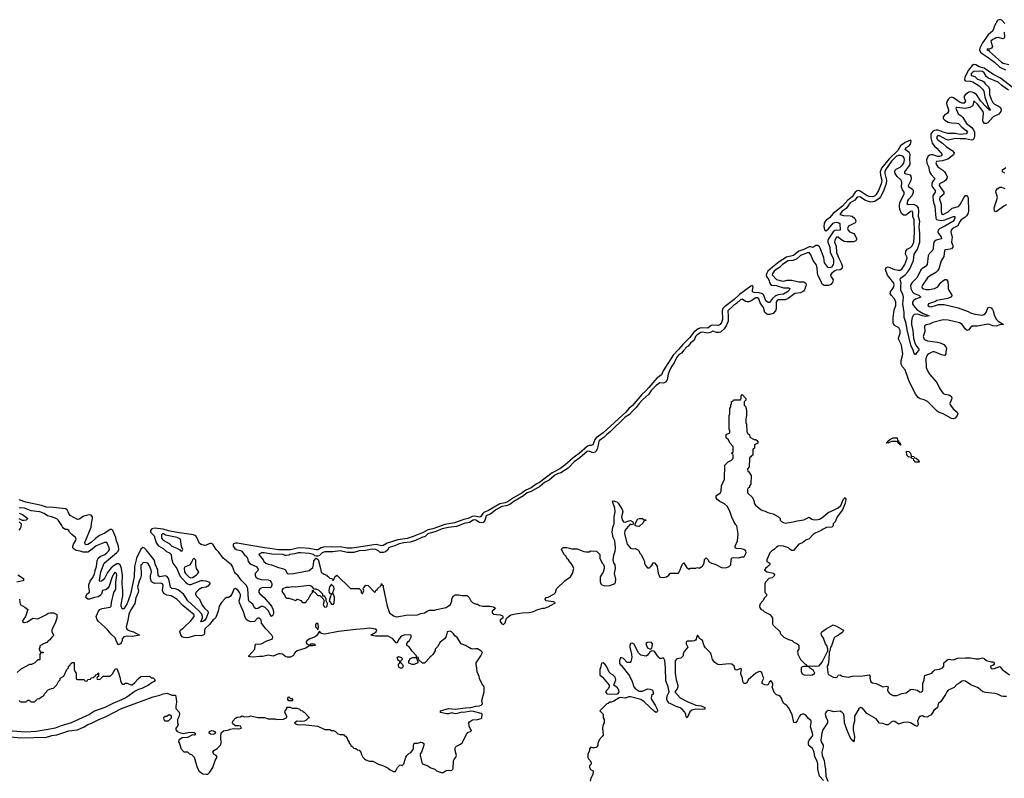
# Model space of a CAD drawing. Header units: inches. Extents: x 2473073 to 2657680, y 705365 to 849016.
# Tile 141 of 151: x 2623778 to 2635243, y 754264 to 763101. Entities that reach past the tile are written whole.
import ezdxf

# ---------------------------------------------------------------- set-up
doc = ezdxf.new("R2010")
doc.units = ezdxf.units.IN
doc.header["$MEASUREMENT"] = 0
for name, color, linetype in [('C6725', 7, 'Continuous'), ('C6735', 7, 'Continuous'), ('C6736', 7, 'Continuous')]:
    doc.layers.add(name, color=color, linetype=linetype)

msp = doc.modelspace()

# ---------------------------------------------------------------- linework, layer by layer
at = {"layer": 'C6725', "color": 5}
for points, elevation in [([(2630000, 757833), (2629978, 757822), (2629830, 757710), (2629790, 757689), (2629732, 757648), (2629670, 757620), (2629630, 757591), (2629528, 757532), (2629456, 757484), (2629430, 757474), (2629370, 757462), (2629238, 757382), (2629181, 757359), (2629169, 757350), (2629147, 757313), (2629134, 757306), (2629070, 757318), (2629047, 757313), (2629001, 757290), (2628950, 757279), (2628840, 757240), (2628730, 757222), (2628590, 757172), (2628530, 757159), (2628474, 757126), (2628361, 757079), (2628290, 757059), (2628179, 757041), (2628055, 757005), (2628010, 756977), (2627990, 756971), (2627927, 756987), (2627650, 756945), (2627590, 756944), (2627510, 756961), (2627425, 756955), (2627330, 756962), (2627290, 756950), (2627250, 756926), (2627230, 756925), (2627150, 756942), (2627050, 756949), (2627010, 756946), (2626930, 756925), (2626870, 756924), (2626790, 756927), (2626690, 756943), (2626630, 756947), (2626310, 757005), (2626290, 757005), (2626270, 756997), (2626265, 756990), (2626265, 756970), (2626281, 756941), (2626299, 756930), (2626350, 756918), (2626363, 756910), (2626393, 756873), (2626424, 756844), (2626432, 756830), (2626439, 756790), (2626452, 756772), (2626470, 756758), (2626530, 756730), (2626550, 756710), (2626554, 756690), (2626521, 756650), (2626518, 756630), (2626529, 756609), (2626552, 756592), (2626590, 756579), (2626670, 756576), (2626690, 756567), (2626707, 756550), (2626714, 756534), (2626714, 756514), (2626705, 756490), (2626690, 756483), (2626630, 756488), (2626597, 756483), (2626573, 756470), (2626561, 756450), (2626562, 756430), (2626573, 756413), (2626624, 756370), (2626711, 756270), (2626730, 756227), (2626734, 756190), (2626730, 756167), (2626710, 756148), (2626690, 756181), (2626676, 756216), (2626635, 756255), (2626610, 756266), (2626590, 756267), (2626550, 756243), (2626530, 756238), (2626512, 756250), (2626494, 756294), (2626450, 756325), (2626443, 756350), (2626434, 756470), (2626419, 756510), (2626359, 756570), (2626323, 756623), (2626290, 756650), (2626278, 756670), (2626257, 756730), (2626243, 756750), (2626148, 756828), (2626098, 756898), (2626066, 756930), (2626025, 756990), (2626010, 757000), (2625990, 756999), (2625950, 756980), (2625930, 756976), (2625890, 756988), (2625870, 757001), (2625841, 757070), (2625830, 757087), (2625802, 757102), (2625610, 757129), (2625510, 757148), (2625450, 757165), (2625350, 757177), (2625315, 757170), (2625299, 757150), (2625301, 757130), (2625344, 757090), (2625367, 757007), (2625393, 756973), (2625450, 756943), (2625488, 756908), (2625522, 756890), (2625536, 756876), (2625541, 756870), (2625544, 756830), (2625559, 756770), (2625606, 756710), (2625642, 756622), (2625708, 756548), (2625730, 756530), (2625750, 756523), (2625770, 756523), (2625890, 756567), (2625910, 756570), (2625946, 756566), (2625988, 756550), (2625991, 756530), (2625970, 756502), (2625950, 756490), (2625899, 756481), (2625860, 756460), (2625830, 756430), (2625826, 756410), (2625832, 756390), (2625870, 756350), (2625902, 756282), (2625928, 756248), (2625969, 756210), (2625974, 756190), (2625950, 756130), (2625930, 756103), (2625912, 756090), (2625888, 756088), (2625906, 756134), (2625906, 756150), (2625897, 756177), (2625860, 756220), (2625737, 756330), (2625690, 756406), (2625621, 756461), (2625591, 756471), (2625550, 756477), (2625533, 756490), (2625520, 756570), (2625511, 756591), (2625494, 756614), (2625470, 756623), (2625410, 756612), (2625390, 756624), (2625388, 756690), (2625359, 756750), (2625345, 756810), (2625250, 756925), (2625230, 756946), (2625210, 756952), (2625190, 756933), (2625139, 756830), (2625132, 756808), (2625115, 756730), (2625111, 756610), (2625069, 756410), (2625030, 756302), (2624990, 756239), (2624970, 756238), (2624960, 756270), (2624960, 756290), (2624978, 756390), (2624979, 756450), (2624970, 756530), (2624976, 756630), (2624965, 756710), (2624949, 756749), (2624930, 756761), (2624910, 756761), (2624876, 756744), (2624844, 756716), (2624800, 756660), (2624770, 756601), (2624750, 756578), (2624730, 756559), (2624710, 756557), (2624707, 756567), (2624724, 756670), (2624762, 756770), (2624910, 756894), (2624925, 756910), (2624933, 756930), (2624930, 756970), (2624906, 757030), (2624898, 757070), (2624861, 757150), (2624850, 757164), (2624830, 757164), (2624770, 757119), (2624706, 757094), (2624661, 757059), (2624610, 757012), (2624570, 756988), (2624550, 756985), (2624541, 756990), (2624537, 757010), (2624611, 757191), (2624613, 757233), (2624627, 757290), (2624627, 757310), (2624610, 757329), (2624590, 757332), (2624550, 757326), (2624524, 757316), (2624470, 757282), (2624450, 757277), (2624366, 757326), (2624350, 757348), (2624343, 757370), (2624330, 757390), (2624310, 757402), (2624170, 757420), (2624090, 757424), (2624030, 757443), (2623850, 757479), (2623770, 757507)], 20), ([(2630000, 757788), (2629944, 757736), (2629890, 757708), (2629836, 757664), (2629735, 757605), (2629685, 757590), (2629645, 757555), (2629530, 757490), (2629486, 757454), (2629442, 757438), (2629390, 757430), (2629322, 757390), (2629260, 757340), (2629224, 757330), (2629210, 757320), (2629194, 757266), (2629175, 757245), (2629150, 757239), (2629130, 757243), (2629090, 757270), (2629070, 757274), (2629057, 757270), (2629016, 757244), (2628952, 757232), (2628863, 757197), (2628770, 757186), (2628698, 757170), (2628622, 757138), (2628531, 757110), (2628499, 757081), (2628461, 757070), (2628385, 757035), (2628324, 757016), (2628250, 757007), (2628196, 756996), (2628146, 756974), (2628090, 756958), (2628078, 756950), (2628059, 756921), (2628038, 756902), (2628010, 756893), (2627976, 756896), (2627961, 756910), (2627923, 756930), (2627890, 756932), (2627861, 756930), (2627804, 756916), (2627730, 756913), (2627670, 756896), (2627590, 756893), (2627510, 756913), (2627424, 756904), (2627330, 756902), (2627300, 756890), (2627270, 756859), (2627250, 756851), (2627230, 756851), (2627216, 756856), (2627197, 756870), (2627150, 756881), (2627050, 756892), (2627021, 756890), (2626982, 756878), (2626921, 756870), (2626910, 756863), (2626882, 756858), (2626870, 756858), (2626844, 756870), (2626715, 756875), (2626626, 756890), (2626594, 756890), (2626565, 756875), (2626562, 756870), (2626612, 756810), (2626622, 756790), (2626645, 756770), (2626670, 756758), (2626710, 756751), (2626790, 756721), (2626850, 756705), (2626871, 756691), (2626891, 756651), (2626910, 756645), (2626966, 756650), (2627150, 756685), (2627190, 756719), (2627200, 756750), (2627204, 756796), (2627230, 756827), (2627252, 756812), (2627282, 756710), (2627290, 756665), (2627322, 756642), (2627354, 756630), (2627358, 756618), (2627370, 756614), (2627390, 756594), (2627413, 756593), (2627418, 756578), (2627430, 756574), (2627446, 756610), (2627471, 756631), (2627630, 756474), (2627730, 756474), (2627753, 756453), (2627754, 756430), (2627770, 756414), (2627786, 756450), (2627778, 756470), (2627780, 756480), (2627810, 756514), (2627834, 756510), (2627910, 756434), (2627922, 756438), (2627926, 756450), (2627942, 756458), (2627946, 756470), (2627986, 756510), (2627990, 756534), (2627998, 756518), (2628011, 756511), (2628011, 756489), (2628055, 756270), (2628085, 756190), (2628130, 756156), (2628148, 756148), (2628170, 756145), (2628192, 756148), (2628275, 756165), (2628410, 756168), (2628450, 756184), (2628490, 756191), (2628530, 756216), (2628550, 756221), (2628610, 756223), (2628630, 756231), (2628745, 756255), (2628795, 756290), (2628809, 756330), (2628810, 756354), (2628829, 756391), (2628850, 756402), (2628890, 756402), (2628930, 756392), (2628990, 756392), (2629012, 756370), (2629032, 756332), (2629052, 756312), (2629093, 756293), (2629110, 756292), (2629130, 756278), (2629170, 756268), (2629251, 756271), (2629290, 756262), (2629314, 756250), (2629302, 756230), (2629278, 756210), (2629278, 756190), (2629298, 756178), (2629330, 756171), (2629374, 756170), (2629398, 756158), (2629405, 756150), (2629402, 756130), (2629372, 756110), (2629372, 756090), (2629390, 756062), (2629410, 756054), (2629430, 756074), (2629448, 756130), (2629498, 756170), (2629550, 756182), (2629630, 756193), (2629710, 756195), (2629750, 756203), (2629810, 756231), (2629870, 756247), (2629890, 756247), (2629930, 756261), (2630000, 756300)], 40), ([(2623670, 754749), (2623790, 754735), (2624090, 754744), (2624150, 754764), (2624210, 754770), (2624350, 754818), (2624450, 754827), (2624530, 754864), (2624570, 754890), (2624614, 754906), (2624690, 754946), (2624792, 754988), (2624964, 755076), (2625330, 755212), (2625408, 755232), (2625450, 755250), (2625496, 755256), (2625550, 755234), (2625590, 755234), (2625601, 755190), (2625603, 755150), (2625595, 755105), (2625597, 755077), (2625633, 755033), (2625639, 755010), (2625635, 754990), (2625616, 754950), (2625616, 754910), (2625621, 754890), (2625616, 754870), (2625596, 754850), (2625595, 754830), (2625611, 754810), (2625650, 754793), (2625690, 754787), (2625750, 754803), (2625810, 754797), (2625821, 754790), (2625822, 754770), (2625814, 754766), (2625790, 754769), (2625730, 754741), (2625670, 754737), (2625631, 754710), (2625625, 754690), (2625638, 754670), (2625652, 754630), (2625654, 754610), (2625690, 754574), (2625730, 754574), (2625754, 754550), (2625780, 754540), (2625811, 754511), (2625845, 754390), (2625867, 754347), (2625910, 754318), (2625950, 754312), (2625970, 754314), (2625990, 754334), (2626028, 754390), (2626055, 754470), (2626078, 754510), (2626066, 754530), (2626043, 754543), (2626028, 754570), (2626038, 754590), (2626078, 754610), (2626115, 754650), (2626128, 754690), (2626118, 754710), (2626118, 754750), (2626125, 754795), (2626150, 754816), (2626212, 754828), (2626230, 754838), (2626270, 754843), (2626330, 754839), (2626362, 754850), (2626350, 754873), (2626330, 754877), (2626290, 754875), (2626258, 754898), (2626255, 754910), (2626259, 754930), (2626290, 754965), (2626310, 754978), (2626350, 754982), (2626370, 754992), (2626390, 754982), (2626450, 754985), (2626470, 754991), (2626550, 754972), (2626630, 754972), (2626670, 754958), (2626750, 754958), (2626770, 754951), (2626848, 754952), (2626887, 754973), (2626888, 754990), (2626866, 755030), (2626868, 755050), (2626887, 755073), (2626890, 755094), (2626927, 755093), (2626950, 755082), (2627010, 755082), (2627034, 755070), (2627053, 755053), (2627074, 755050), (2627078, 755038), (2627090, 755034), (2627154, 754970), (2627137, 754963), (2627110, 754938), (2627091, 754929), (2627050, 754925), (2627010, 754929), (2626978, 754910), (2626990, 754898), (2627011, 754891), (2627110, 754887), (2627250, 754871), (2627330, 754832), (2627390, 754832), (2627410, 754822), (2627430, 754822), (2627454, 754810), (2627484, 754784), (2627510, 754774), (2627550, 754774), (2627558, 754758), (2627570, 754754), (2627592, 754732), (2627593, 754713), (2627610, 754694), (2627613, 754673), (2627634, 754650), (2627638, 754638), (2627650, 754634), (2627670, 754614), (2627692, 754612), (2627710, 754594), (2627731, 754591), (2627751, 754570), (2627752, 754550), (2627772, 754510), (2627792, 754490), (2627810, 754478), (2627850, 754465), (2627890, 754462), (2627954, 754430), (2628014, 754410), (2628070, 754382), (2628090, 754362), (2628130, 754342), (2628155, 754345), (2628178, 754390), (2628203, 754417), (2628210, 754422), (2628230, 754414), (2628250, 754434), (2628273, 754510), (2628284, 754530), (2628304, 754550), (2628334, 754566), (2628359, 754601), (2628363, 754610), (2628363, 754650), (2628370, 754672), (2628410, 754672), (2628450, 754685), (2628470, 754681), (2628485, 754670), (2628485, 754650), (2628458, 754570), (2628441, 754550), (2628441, 754530), (2628459, 754450), (2628470, 754431), (2628530, 754411), (2628566, 754386), (2628611, 754371), (2628630, 754352), (2628650, 754342), (2628690, 754332), (2628710, 754332), (2628745, 754355), (2628770, 754361), (2628790, 754356), (2628810, 754358), (2628824, 754376), (2628831, 754469), (2628837, 754483), (2628857, 754510), (2628864, 754530), (2628850, 754590), (2628848, 754610), (2628853, 754627), (2628863, 754637), (2628910, 754662), (2628930, 754679), (2628950, 754711), (2628980, 754780), (2628999, 754801), (2629026, 754810), (2629038, 754822), (2629023, 754843), (2629012, 754872), (2629009, 754910), (2629017, 754923), (2629050, 754945), (2629110, 754951), (2629150, 754962), (2629158, 754970), (2629164, 755010), (2629150, 755019), (2629063, 755043), (2629030, 755047), (2628950, 755030), (2628926, 755034), (2628870, 755018), (2628850, 755017), (2628810, 755026), (2628770, 755016), (2628750, 755016), (2628678, 755030), (2628678, 755050), (2628770, 755076), (2628850, 755070), (2628970, 755087), (2629030, 755088), (2629090, 755103), (2629133, 755107), (2629150, 755115), (2629165, 755130), (2629158, 755170), (2629188, 755272), (2629188, 755328), (2629158, 755370), (2629130, 755426), (2629128, 755450), (2629103, 755503), (2629102, 755550), (2629094, 755590), (2629094, 755610), (2629147, 755690), (2629165, 755730), (2629149, 755750), (2629110, 755771), (2629086, 755774), (2629050, 755769), (2629033, 755773), (2628968, 755810), (2628918, 755830), (2628870, 755906), (2628843, 755923), (2628830, 755946), (2628806, 755970), (2628790, 755978), (2628770, 755975), (2628754, 755970), (2628752, 755948), (2628738, 755910), (2628725, 755890), (2628672, 755850), (2628644, 755796), (2628614, 755770), (2628614, 755750), (2628590, 755706), (2628570, 755686), (2628558, 755682), (2628554, 755670), (2628490, 755606), (2628470, 755606), (2628426, 755646), (2628418, 755670), (2628400, 755680), (2628398, 755690), (2628342, 755750), (2628334, 755770), (2628310, 755798), (2628286, 755810), (2628287, 755833), (2628303, 755857), (2628318, 755870), (2628338, 755910), (2628338, 755930), (2628310, 755935), (2628254, 755930), (2628230, 755923), (2628211, 755910), (2628196, 755890), (2628170, 755838), (2628162, 755842), (2628121, 755890), (2628070, 755920), (2627919, 755919), (2627868, 755930), (2627928, 755970), (2627938, 755990), (2627922, 756002), (2627850, 756014), (2627790, 756005), (2627690, 755999), (2627490, 755976), (2627330, 755944), (2627306, 755946), (2627292, 755952), (2627280, 755960), (2627270, 755978), (2627235, 755925), (2627211, 755909), (2627155, 755890), (2627126, 755870), (2627111, 755850), (2627122, 755830), (2627150, 755814), (2627166, 755830), (2627210, 755830), (2627218, 755810), (2627190, 755807), (2627150, 755809), (2627110, 755782), (2627010, 755749), (2626985, 755730), (2626971, 755710), (2626967, 755693), (2626930, 755674), (2626894, 755674), (2626878, 755678), (2626837, 755710), (2626810, 755716), (2626790, 755714), (2626730, 755687), (2626670, 755698), (2626610, 755682), (2626570, 755684), (2626497, 755677), (2626459, 755679), (2626445, 755685), (2626444, 755690), (2626514, 755770), (2626518, 755810), (2626528, 755830), (2626550, 755825), (2626590, 755831), (2626654, 755866), (2626714, 755886), (2626721, 755890), (2626726, 755910), (2626715, 755930), (2626645, 756005), (2626595, 756070), (2626589, 756109), (2626570, 756128), (2626545, 756130), (2626511, 756089), (2626470, 756085), (2626439, 756099), (2626416, 756116), (2626402, 756142), (2626383, 756203), (2626338, 756310), (2626335, 756330), (2626350, 756385), (2626350, 756406), (2626339, 756430), (2626321, 756450), (2626290, 756474), (2626271, 756469), (2626250, 756415), (2626230, 756382), (2626210, 756369), (2626191, 756369), (2626170, 756358), (2626126, 756314), (2626101, 756270), (2626087, 756210), (2626061, 756139), (2626043, 756117), (2626030, 756110), (2625986, 756054), (2625937, 756010), (2625929, 755990), (2625929, 755951), (2625923, 755937), (2625896, 755924), (2625828, 755928), (2625730, 755901), (2625690, 755903), (2625670, 755913), (2625654, 755934), (2625644, 755970), (2625651, 755989), (2625690, 756020), (2625770, 756100), (2625808, 756150), (2625811, 756170), (2625679, 756279), (2625607, 756350), (2625540, 756390), (2625490, 756399), (2625457, 756417), (2625441, 756450), (2625448, 756510), (2625439, 756530), (2625416, 756536), (2625352, 756532), (2625324, 756544), (2625314, 756554), (2625302, 756590), (2625302, 756618), (2625312, 756670), (2625309, 756690), (2625290, 756741), (2625270, 756769), (2625230, 756779), (2625210, 756773), (2625202, 756758), (2625189, 756750), (2625193, 756627), (2625186, 756594), (2625170, 756559), (2625151, 756490), (2625160, 756450), (2625159, 756430), (2625130, 756365), (2625118, 756302), (2625070, 756225), (2625050, 756176), (2625038, 756102), (2625017, 756030), (2625021, 756010), (2625030, 755999), (2625062, 755982), (2625104, 755970), (2625172, 755930), (2625090, 755917), (2625030, 755920), (2624990, 755913), (2624972, 755890), (2624970, 755869), (2624959, 755841), (2624950, 755829), (2624930, 755819), (2624910, 755849), (2624890, 755901), (2624842, 755942), (2624805, 755990), (2624767, 756030), (2624696, 756090), (2624681, 756110), (2624669, 756150), (2624696, 756210), (2624711, 756229), (2624737, 756243), (2624830, 756258), (2624841, 756270), (2624846, 756314), (2624872, 756428), (2624890, 756451), (2624896, 756470), (2624899, 756550), (2624910, 756630), (2624905, 756650), (2624890, 756665), (2624870, 756642), (2624850, 756598), (2624818, 756502), (2624802, 756478), (2624779, 756461), (2624743, 756450), (2624731, 756409), (2624711, 756389), (2624690, 756379), (2624650, 756372), (2624590, 756349), (2624570, 756350), (2624549, 756370), (2624550, 756390), (2624559, 756410), (2624589, 756431), (2624592, 756448), (2624581, 756490), (2624583, 756517), (2624599, 756561), (2624630, 756604), (2624650, 756645), (2624656, 756684), (2624672, 756730), (2624681, 756799), (2624693, 756827), (2624714, 756846), (2624768, 756870), (2624794, 756890), (2624812, 756910), (2624822, 756930), (2624818, 756950), (2624792, 757010), (2624765, 757010), (2624670, 756973), (2624604, 756916), (2624570, 756898), (2624518, 756898), (2624482, 756910), (2624437, 756917), (2624412, 756932), (2624396, 756950), (2624396, 756970), (2624403, 756990), (2624429, 757030), (2624437, 757050), (2624429, 757070), (2624384, 757104), (2624359, 757130), (2624348, 757150), (2624330, 757162), (2624310, 757162), (2624293, 757173), (2624275, 757195), (2624269, 757210), (2624230, 757269), (2624210, 757285), (2624149, 757310), (2624102, 757322), (2624064, 757350), (2624014, 757370), (2623910, 757381), (2623833, 757410), (2623785, 757415), (2623772, 757410)], 40), ([(2623771, 757351), (2623810, 757338), (2623874, 757290), (2623854, 757270), (2623830, 757266), (2623810, 757266), (2623770, 757288)], 40), ([(2623772, 757252), (2623794, 757230), (2623791, 757190), (2623785, 757175), (2623766, 757154)], 40), ([(2623755, 756635), (2623821, 756590), (2623821, 756570), (2623814, 756566), (2623745, 756550)], 40), ([(2630000, 756317), (2629998, 756318), (2629906, 756330), (2629898, 756350), (2629908, 756370), (2629930, 756376), (2629998, 756410), (2630000, 756412)], 40), ([(2623777, 756350), (2623785, 756290), (2623839, 756259), (2623871, 756230), (2623846, 756150), (2623818, 756110), (2623812, 756090), (2623830, 756078), (2623870, 756085), (2623930, 756131), (2623990, 756123), (2624090, 756171), (2624110, 756186), (2624131, 756191), (2624171, 756191), (2624210, 756174), (2624211, 756131), (2624191, 756070), (2624166, 756030), (2624152, 755990), (2624153, 755973), (2624172, 755930), (2624170, 755926), (2624150, 755908), (2624130, 755878), (2624114, 755870), (2624093, 755847), (2624064, 755836), (2624013, 755807), (2624012, 755788), (2624004, 755776), (2624004, 755764), (2624018, 755738), (2624050, 755734), (2624052, 755730), (2624050, 755726), (2624018, 755722), (2624014, 755710), (2624014, 755650), (2624010, 755646), (2623990, 755646), (2623954, 755610), (2623914, 755590), (2623890, 755588), (2623790, 755535), (2623750, 755498)], 40), ([(2623773, 755173), (2623778, 755158), (2623790, 755154), (2623850, 755154), (2623862, 755158), (2623870, 755174), (2623890, 755174), (2623898, 755158), (2623910, 755154), (2623950, 755154), (2623986, 755190), (2624010, 755194), (2624030, 755214), (2624055, 755225), (2624070, 755254), (2624110, 755294), (2624148, 755312), (2624170, 755314), (2624210, 755354), (2624228, 755392), (2624247, 755413), (2624249, 755431), (2624290, 755454), (2624326, 755530), (2624346, 755550), (2624346, 755570), (2624362, 755578), (2624366, 755590), (2624390, 755614), (2624412, 755612), (2624413, 755533), (2624424, 755504), (2624434, 755490), (2624434, 755430), (2624438, 755418), (2624450, 755414), (2624530, 755414), (2624538, 755398), (2624550, 755394), (2624562, 755398), (2624570, 755414), (2624602, 755418), (2624610, 755434), (2624642, 755438), (2624646, 755450), (2624662, 755458), (2624666, 755470), (2624682, 755478), (2624690, 755494), (2624694, 755490), (2624694, 755450), (2624678, 755442), (2624674, 755430), (2624678, 755418), (2624710, 755414), (2624750, 755454), (2624830, 755454), (2624858, 755482), (2624890, 755534), (2624910, 755542), (2624930, 755494), (2624946, 755430), (2624950, 755394), (2624970, 755362), (2624990, 755362), (2625010, 755372), (2625030, 755374), (2625070, 755352), (2625087, 755353), (2625120, 755380), (2625156, 755424), (2625190, 755452), (2625290, 755454), (2625310, 755434), (2625333, 755433), (2625354, 755410), (2625342, 755390), (2625319, 755381), (2625276, 755350), (2625199, 755310), (2625162, 755298), (2625122, 755278), (2625027, 755210), (2624990, 755191), (2624863, 755137), (2624770, 755090), (2624650, 755045), (2624590, 755006), (2624378, 754910), (2624250, 754872), (2624190, 754850), (2624110, 754832), (2623970, 754810), (2623850, 754803), (2623690, 754812)], 40)]:
    msp.add_lwpolyline(points, dxfattribs=dict(at, elevation=elevation))
at = {"layer": 'C6725', "color": 5, "elevation": 40}
for points in [[(2625453, 757110), (2625442, 757110), (2625430, 757102), (2625430, 757061), (2625450, 757039), (2625518, 756998), (2625550, 756969), (2625606, 756946), (2625644, 756924), (2625650, 756914), (2625670, 756914), (2625678, 756930), (2625663, 756963), (2625649, 757050), (2625613, 757070), (2625477, 757097)], [(2625810, 756826), (2625798, 756822), (2625780, 756780), (2625754, 756746), (2625698, 756722), (2625691, 756709), (2625698, 756670), (2625710, 756648), (2625750, 756607), (2625770, 756598), (2625790, 756605), (2625832, 756630), (2625853, 756650), (2625862, 756670), (2625838, 756710), (2625829, 756750), (2625827, 756807)], [(2627149, 756509), (2626990, 756490), (2626950, 756494), (2626910, 756485), (2626875, 756485), (2626842, 756470), (2626832, 756450), (2626838, 756430), (2626860, 756400), (2626874, 756370), (2626890, 756362), (2626910, 756362), (2626933, 756353), (2626952, 756352), (2626990, 756334), (2627008, 756352), (2627012, 756352), (2627050, 756334), (2627070, 756314), (2627090, 756312), (2627110, 756314), (2627123, 756337), (2627138, 756350), (2627170, 756414), (2627186, 756430), (2627188, 756452), (2627194, 756454), (2627198, 756438), (2627213, 756433), (2627250, 756394), (2627273, 756393), (2627313, 756353), (2627322, 756330), (2627311, 756290), (2627318, 756270), (2627330, 756258), (2627350, 756262), (2627358, 756270), (2627360, 756300), (2627356, 756316), (2627346, 756330), (2627346, 756350), (2627330, 756386), (2627306, 756386), (2627306, 756410), (2627266, 756450), (2627230, 756466), (2627206, 756466), (2627188, 756490), (2627165, 756505)], [(2627410, 756526), (2627387, 756493), (2627376, 756450), (2627381, 756430), (2627390, 756418), (2627410, 756414), (2627422, 756418), (2627439, 756470), (2627434, 756494), (2627418, 756510)], [(2627430, 756408), (2627410, 756408), (2627395, 756385), (2627382, 756330), (2627410, 756292), (2627430, 756292), (2627439, 756310), (2627445, 756350), (2627443, 756370)], [(2627250, 756066), (2627230, 756066), (2627222, 756050), (2627222, 756030), (2627246, 756006), (2627250, 755994), (2627259, 756030), (2627254, 756054)], [(2628210, 755546), (2628196, 755556), (2628189, 755570), (2628190, 755594), (2628206, 755610), (2628206, 755630), (2628190, 755635), (2628179, 755650), (2628175, 755670), (2628190, 755685), (2628222, 755670), (2628230, 755654), (2628230, 755648), (2628212, 755630), (2628213, 755613), (2628234, 755590), (2628242, 755570), (2628230, 755546)], [(2628410, 755634), (2628414, 755634), (2628414, 755610), (2628370, 755588), (2628348, 755588), (2628310, 755606), (2628308, 755630), (2628330, 755658), (2628350, 755671), (2628387, 755673), (2628398, 755678), (2628394, 755670)], [(2626930, 755194), (2626950, 755194), (2626954, 755190), (2626954, 755170), (2626950, 755168), (2626910, 755166), (2626898, 755190), (2626906, 755210), (2626910, 755212)], [(2625538, 754998), (2625510, 754998), (2625490, 754986), (2625470, 754986), (2625454, 754970), (2625458, 754938), (2625470, 754934), (2625510, 754934), (2625546, 754970), (2625546, 754990)], [(2626030, 754773), (2626000, 754780), (2625985, 754790), (2625989, 754810), (2626010, 754820), (2626036, 754816), (2626046, 754810), (2626058, 754790), (2626050, 754782)]]:
    msp.add_lwpolyline(points, close=True, dxfattribs=at)
at = {"layer": 'C6735', "color": 5}
for points, elevation in [([(2632303, 760000), (2632290, 759998), (2632159, 759901), (2632097, 759843), (2631984, 759756), (2631965, 759735), (2631958, 759710), (2631960, 759610), (2631950, 759573), (2631933, 759550), (2631910, 759538), (2631850, 759541), (2631830, 759537), (2631790, 759506), (2631709, 759511), (2631680, 759500), (2631624, 759456), (2631581, 759399), (2631501, 759319), (2631450, 759258), (2631387, 759193), (2631271, 759010), (2631250, 758964), (2631196, 758924), (2631102, 758818), (2631070, 758777), (2631024, 758736), (2630913, 758607), (2630872, 758570), (2630837, 758530), (2630571, 758289), (2630491, 758230), (2630475, 758210), (2630450, 758148), (2630430, 758139), (2630410, 758141), (2630390, 758134), (2630291, 758049), (2630222, 757998), (2630127, 757913), (2630066, 757870), (2630000, 757833)], 20), ([(2632931, 760000), (2632920, 759960), (2632903, 759937), (2632870, 759919), (2632805, 759910), (2632725, 759855), (2632690, 759838), (2632610, 759837), (2632598, 759830), (2632586, 759810), (2632586, 759734), (2632579, 759710), (2632550, 759680), (2632510, 759667), (2632490, 759667), (2632473, 759673), (2632453, 759690), (2632440, 759750), (2632402, 759802), (2632386, 759850), (2632370, 759862), (2632350, 759860), (2632295, 759825), (2632270, 759815), (2632250, 759813), (2632230, 759818), (2632190, 759844), (2632170, 759836), (2632125, 759795), (2632088, 759770), (2632025, 759710), (2632029, 759649), (2632026, 759590), (2632005, 759535), (2631979, 759501), (2631938, 759462), (2631924, 759456), (2631890, 759458), (2631850, 759474), (2631821, 759459), (2631790, 759451), (2631730, 759461), (2631710, 759459), (2631668, 759430), (2631649, 759410), (2631632, 759368), (2631590, 759334), (2631561, 759299), (2631546, 759290), (2631510, 759252), (2631484, 759216), (2631450, 759192), (2631428, 759170), (2631398, 759102), (2631370, 759063), (2631350, 759024), (2631328, 758970), (2631316, 758904), (2631301, 758879), (2631270, 758867), (2631230, 758872), (2631190, 758839), (2631130, 758783), (2631102, 758738), (2631030, 758673), (2630990, 758629), (2630958, 758582), (2630910, 758538), (2630878, 758502), (2630829, 758470), (2630656, 758304), (2630613, 758270), (2630583, 758237), (2630530, 758201), (2630523, 758190), (2630515, 758145), (2630501, 758099), (2630488, 758072), (2630478, 758062), (2630450, 758055), (2630410, 758073), (2630385, 758070), (2630301, 757999), (2630233, 757950), (2630165, 757875), (2630078, 757822), (2630040, 757810), (2630003, 757790), (2630000, 757788)], 40), ([(2632599, 760000), (2632670, 759978), (2632730, 759976), (2632747, 759970), (2632739, 759950), (2632717, 759930), (2632670, 759903), (2632610, 759897), (2632577, 759883), (2632545, 759855), (2632510, 759808), (2632495, 759805), (2632466, 759826), (2632442, 759890), (2632427, 759907), (2632390, 759921), (2632330, 759924), (2632312, 759930), (2632310, 759950), (2632319, 759990), (2632311, 760000)], 20), ([(2634589, 760000), (2634590, 759970), (2634596, 759950), (2634633, 759890), (2634628, 759872), (2634586, 759854), (2634459, 759830), (2634442, 759818), (2634359, 759790), (2634353, 759770), (2634370, 759758), (2634390, 759757), (2634443, 759770), (2634476, 759784), (2634543, 759783), (2634705, 759745), (2634823, 759703), (2634850, 759687), (2634899, 759670), (2634990, 759659), (2635016, 759670), (2635031, 759690), (2635050, 759745), (2635070, 759753), (2635090, 759745), (2635106, 759726), (2635114, 759710), (2635127, 759650), (2635151, 759610), (2635170, 759590), (2635232, 759550), (2635190, 759546), (2635148, 759532), (2635110, 759536), (2635071, 759551), (2635050, 759553), (2634930, 759531), (2634870, 759532), (2634850, 759516), (2634830, 759487), (2634810, 759481), (2634790, 759494), (2634753, 759550), (2634721, 759570), (2634590, 759599), (2634530, 759603), (2634410, 759575), (2634370, 759555), (2634332, 759548), (2634315, 759530), (2634319, 759470), (2634299, 759410), (2634310, 759381), (2634322, 759370), (2634350, 759361), (2634466, 759346), (2634497, 759337), (2634537, 759317), (2634564, 759290), (2634568, 759270), (2634561, 759230), (2634562, 759210), (2634550, 759190), (2634510, 759197), (2634430, 759231), (2634410, 759230), (2634390, 759224), (2634363, 759210), (2634350, 759197), (2634334, 759170), (2634329, 759150), (2634334, 759050), (2634348, 759010), (2634370, 758972), (2634456, 758876), (2634490, 758807), (2634530, 758748), (2634550, 758738), (2634598, 758730), (2634627, 758710), (2634633, 758690), (2634610, 758630), (2634615, 758610), (2634649, 758569), (2634696, 758530), (2634702, 758510), (2634693, 758490), (2634670, 758461), (2634650, 758452), (2634630, 758454), (2634532, 758510), (2634485, 758525), (2634462, 758542), (2634350, 758652), (2634310, 758673), (2634264, 758684), (2634240, 758700), (2634213, 758733), (2634140, 758880), (2634122, 758922), (2634090, 759023), (2634056, 759056), (2634043, 759090), (2634043, 759130), (2634059, 759190), (2634060, 759210), (2634046, 759310), (2634014, 759370), (2634011, 759390), (2634030, 759450), (2634030, 759482), (2634016, 759510), (2633962, 759542), (2633947, 759570), (2633947, 759630), (2633962, 759718), (2633978, 759770), (2633978, 759810), (2633965, 759850), (2633925, 759890), (2633914, 759910), (2633916, 759930), (2633946, 759970), (2633955, 759990), (2633957, 760000)], 40), ([(2634152, 760000), (2634153, 759970), (2634174, 759930), (2634192, 759912), (2634247, 759890), (2634272, 759870), (2634210, 759845), (2634184, 759830), (2634173, 759810), (2634175, 759790), (2634186, 759770), (2634226, 759726), (2634261, 759701), (2634299, 759679), (2634368, 759650), (2634330, 759642), (2634290, 759650), (2634245, 759665), (2634210, 759669), (2634194, 759666), (2634183, 759657), (2634169, 759631), (2634162, 759590), (2634162, 759550), (2634179, 759479), (2634187, 759387), (2634204, 759324), (2634219, 759299), (2634245, 759270), (2634246, 759250), (2634220, 759220), (2634210, 759199), (2634202, 759202), (2634194, 759214), (2634183, 759250), (2634153, 759310), (2634111, 759489), (2634102, 759562), (2634078, 759630), (2634077, 759690), (2634063, 759790), (2634071, 759870), (2634063, 759903), (2634044, 759930), (2634037, 759950), (2634040, 760000)], 20), ([(2634287, 760000), (2634283, 759990), (2634290, 759970), (2634330, 759957), (2634370, 759959), (2634429, 759970), (2634470, 759989), (2634477, 760000)], 40), ([(2630000, 756412), (2630018, 756430), (2630030, 756472), (2630128, 756570), (2630190, 756612), (2630213, 756650), (2630229, 756709), (2630212, 756752), (2630178, 756790), (2630168, 756808), (2630156, 756816), (2630138, 756850), (2630118, 756870), (2630088, 756928), (2630088, 756932), (2630108, 756952), (2630150, 756951), (2630210, 756938), (2630270, 756938), (2630345, 756905), (2630370, 756902), (2630410, 756902), (2630430, 756912), (2630494, 756910), (2630534, 756870), (2630534, 756830), (2630562, 756770), (2630576, 756756), (2630582, 756730), (2630582, 756710), (2630570, 756666), (2630538, 756610), (2630537, 756557), (2630545, 756530), (2630557, 756517), (2630590, 756505), (2630648, 756510), (2630710, 756532), (2630716, 756550), (2630718, 756582), (2630705, 756650), (2630715, 756710), (2630711, 756750), (2630695, 756775), (2630689, 756810), (2630696, 756864), (2630713, 756910), (2630716, 756950), (2630706, 757030), (2630689, 757070), (2630675, 757130), (2630683, 757190), (2630701, 757230), (2630700, 757310), (2630710, 757370), (2630707, 757410), (2630684, 757476), (2630682, 757490), (2630690, 757496), (2630730, 757484), (2630747, 757470), (2630795, 757395), (2630800, 757370), (2630784, 757310), (2630794, 757274), (2630810, 757251), (2630830, 757247), (2630870, 757263), (2630890, 757266), (2630918, 757250), (2630922, 757230), (2630918, 757222), (2630910, 757218), (2630890, 757224), (2630881, 757219), (2630824, 757150), (2630821, 757110), (2630851, 756990), (2630890, 756945), (2630910, 756938), (2630950, 756942), (2630971, 756931), (2630992, 756910), (2630994, 756890), (2631014, 756870), (2631044, 756804), (2631054, 756790), (2631054, 756770), (2631064, 756744), (2631090, 756714), (2631110, 756714), (2631130, 756734), (2631147, 756753), (2631150, 756774), (2631170, 756774), (2631190, 756752), (2631201, 756730), (2631214, 756654), (2631230, 756607), (2631270, 756602), (2631308, 756610), (2631335, 756630), (2631353, 756653), (2631450, 756654), (2631470, 756694), (2631490, 756754), (2631510, 756774), (2631542, 756722), (2631564, 756704), (2631570, 756702), (2631589, 756711), (2631650, 756712), (2631670, 756718), (2631690, 756712), (2631730, 756734), (2631748, 756770), (2631750, 756814), (2631770, 756832), (2631790, 756812), (2631805, 756785), (2631834, 756770), (2631878, 756758), (2631950, 756719), (2631970, 756716), (2632010, 756721), (2632038, 756730), (2632058, 756750), (2632062, 756810), (2632070, 756832), (2632090, 756838), (2632149, 756831), (2632190, 756845), (2632210, 756845), (2632218, 756850), (2632238, 756890), (2632234, 756914), (2632209, 756929), (2632178, 756938), (2632123, 756943), (2632108, 756950), (2632108, 756970), (2632138, 757030), (2632142, 757110), (2632127, 757207), (2632116, 757216), (2632095, 757255), (2632070, 757306), (2632050, 757366), (2632018, 757430), (2631983, 757463), (2631929, 757489), (2631898, 757510), (2631886, 757530), (2631886, 757550), (2631896, 757564), (2631938, 757590), (2631947, 757613), (2631948, 757670), (2631986, 757750), (2631988, 757910), (2632029, 757951), (2632066, 757970), (2632086, 757990), (2632086, 758030), (2632082, 758042), (2632066, 758050), (2632082, 758058), (2632086, 758070), (2632086, 758130), (2632046, 758170), (2632030, 758206), (2632006, 758230), (2632006, 758270), (2632046, 758290), (2632046, 758310), (2632038, 758330), (2632038, 758490), (2632048, 758510), (2632048, 758570), (2632058, 758590), (2632058, 758610), (2632068, 758630), (2632068, 758652), (2632082, 758658), (2632090, 758674), (2632170, 758674), (2632178, 758690), (2632180, 758720), (2632190, 758734), (2632232, 758688), (2632232, 758668), (2632214, 758650), (2632214, 758610), (2632232, 758592), (2632242, 758542), (2632241, 758490), (2632232, 758450), (2632232, 758410), (2632241, 758390), (2632245, 758305), (2632258, 758278), (2632274, 758270), (2632278, 758238), (2632330, 758212), (2632351, 758211), (2632374, 758190), (2632371, 758169), (2632334, 758150), (2632334, 758110), (2632318, 758102), (2632314, 758090), (2632314, 758030), (2632298, 758022), (2632293, 758007), (2632278, 758002), (2632274, 757990), (2632273, 757893), (2632254, 757870), (2632258, 757838), (2632270, 757834), (2632294, 757790), (2632292, 757690), (2632274, 757670), (2632274, 757650), (2632258, 757642), (2632254, 757630), (2632254, 757590), (2632310, 757534), (2632332, 757490), (2632332, 757470), (2632345, 757445), (2632410, 757392), (2632430, 757382), (2632457, 757377), (2632490, 757362), (2632550, 757345), (2632614, 757310), (2632634, 757290), (2632634, 757270), (2632654, 757250), (2632690, 757238), (2632786, 757250), (2632830, 757264), (2632910, 757275), (2632970, 757305), (2633003, 757283), (2633030, 757275), (2633070, 757278), (2633090, 757284), (2633134, 757310), (2633190, 757361), (2633254, 757386), (2633310, 757415), (2633338, 757442), (2633370, 757514), (2633390, 757534), (2633396, 757516), (2633390, 757468), (2633357, 757390), (2633297, 757310), (2633272, 757250), (2633252, 757230), (2633250, 757206), (2633234, 757190), (2633174, 757186), (2633134, 757166), (2633110, 757149), (2633040, 757120), (2633017, 757103), (2632970, 757055), (2632930, 757039), (2632894, 757006), (2632852, 756990), (2632790, 756918), (2632770, 756918), (2632750, 756929), (2632730, 756949), (2632670, 756969), (2632653, 756973), (2632610, 756969), (2632590, 756957), (2632568, 756932), (2632531, 756910), (2632511, 756890), (2632478, 756810), (2632478, 756790), (2632514, 756770), (2632513, 756753), (2632491, 756730), (2632461, 756710), (2632452, 756690), (2632482, 756670), (2632553, 756653), (2632572, 756630), (2632539, 756601), (2632502, 756590), (2632462, 756550), (2632454, 756530), (2632454, 756430), (2632474, 756410), (2632474, 756390), (2632450, 756366), (2632432, 756330), (2632402, 756298), (2632392, 756270), (2632398, 756250), (2632410, 756232), (2632430, 756222), (2632450, 756202), (2632511, 756171), (2632532, 756150), (2632542, 756130), (2632544, 756064), (2632552, 756050), (2632632, 755970), (2632634, 755950), (2632674, 755910), (2632730, 755882), (2632774, 755870), (2632794, 755850), (2632832, 755832), (2632850, 755814), (2632852, 755770), (2632834, 755750), (2632838, 755710), (2632871, 755650), (2632919, 755599), (2632934, 755590), (2632938, 755578), (2632970, 755572), (2632984, 755576), (2633010, 755571), (2633030, 755576), (2633050, 755571), (2633087, 755573), (2633122, 755618), (2633188, 755750), (2633188, 755770), (2633175, 755810), (2633162, 755830), (2633136, 755896), (2633115, 755930), (2633110, 755954), (2633118, 755970), (2633170, 756006), (2633250, 756051), (2633290, 756038), (2633372, 755990), (2633362, 755970), (2633350, 755958), (2633331, 755949), (2633312, 755930), (2633271, 755909), (2633261, 755899), (2633230, 755808), (2633218, 755790), (2633210, 755746), (2633202, 755738), (2633199, 755650), (2633191, 755589), (2633182, 755570), (2633188, 755490), (2633195, 755475), (2633250, 755443), (2633283, 755437), (2633297, 755443), (2633310, 755465), (2633330, 755471), (2633354, 755454), (2633430, 755441), (2633470, 755453), (2633597, 755457), (2633670, 755471), (2633682, 755450), (2633679, 755430), (2633690, 755388), (2633710, 755375), (2633750, 755369), (2633830, 755331), (2633870, 755336), (2633890, 755331), (2633883, 755290), (2633891, 755270), (2633911, 755250), (2633948, 755228), (2633993, 755227), (2634050, 755251), (2634102, 755258), (2634150, 755299), (2634170, 755301), (2634210, 755296), (2634232, 755290), (2634254, 755270), (2634267, 755267), (2634278, 755270), (2634290, 755278), (2634294, 755290), (2634295, 755370), (2634309, 755410), (2634312, 755448), (2634319, 755461), (2634399, 755490), (2634413, 755510), (2634434, 755526), (2634490, 755537), (2634524, 755550), (2634537, 755570), (2634539, 755610), (2634589, 755651), (2634650, 755645), (2634697, 755663), (2634790, 755667), (2634850, 755667), (2634910, 755654), (2634950, 755656), (2634990, 755666), (2635010, 755661), (2635036, 755635), (2635090, 755621), (2635110, 755622), (2635117, 755617), (2635125, 755605), (2635126, 755590), (2635110, 755579), (2635082, 755570), (2635085, 755550), (2635090, 755545), (2635110, 755541), (2635130, 755544), (2635190, 755565), (2635199, 755559), (2635219, 755530), (2635305, 755470)], 40), ([(2630000, 756300), (2630018, 756310), (2630000, 756317)], 40), ([(2633139, 754239), (2633090, 754290), (2633073, 754370), (2633071, 754431), (2633058, 754470), (2633035, 754515), (2633030, 754570), (2633023, 754590), (2633010, 754611), (2632966, 754646), (2632962, 754662), (2632964, 754690), (2632972, 754708), (2633004, 754750), (2633012, 754770), (2633010, 754790), (2632985, 754865), (2632995, 754910), (2632994, 754934), (2632961, 754961), (2632930, 754998), (2632910, 755012), (2632890, 755013), (2632870, 755002), (2632860, 754990), (2632830, 754933), (2632810, 754909), (2632794, 754914), (2632772, 755008), (2632730, 755089), (2632710, 755113), (2632675, 755135), (2632661, 755161), (2632650, 755198), (2632630, 755225), (2632590, 755236), (2632563, 755263), (2632541, 755330), (2632549, 755350), (2632549, 755370), (2632530, 755401), (2632510, 755389), (2632490, 755348), (2632453, 755353), (2632424, 755370), (2632424, 755390), (2632444, 755430), (2632433, 755453), (2632425, 755490), (2632410, 755505), (2632390, 755509), (2632351, 755490), (2632262, 755410), (2632243, 755377), (2632230, 755369), (2632210, 755369), (2632199, 755390), (2632195, 755430), (2632179, 755470), (2632176, 755490), (2632182, 755530), (2632178, 755538), (2632170, 755542), (2632130, 755522), (2632110, 755528), (2632096, 755570), (2632070, 755593), (2632037, 755597), (2631926, 755586), (2631909, 755589), (2631873, 755613), (2631844, 755650), (2631829, 755710), (2631817, 755730), (2631763, 755783), (2631747, 755807), (2631729, 755870), (2631694, 755894), (2631690, 755908), (2631670, 755932), (2631659, 755910), (2631655, 755885), (2631647, 755873), (2631635, 755865), (2631610, 755861), (2631550, 755862), (2631538, 755850), (2631538, 755830), (2631558, 755790), (2631517, 755743), (2631505, 755715), (2631503, 755690), (2631476, 755664), (2631430, 755657), (2631410, 755634), (2631410, 755490), (2631423, 755410), (2631441, 755350), (2631441, 755330), (2631434, 755306), (2631407, 755270), (2631470, 755203), (2631550, 755157), (2631650, 755117), (2631714, 755110), (2631754, 755090), (2631754, 755070), (2631751, 755069), (2631730, 755065), (2631650, 755069), (2631603, 755057), (2631582, 755038), (2631550, 754968), (2631540, 754980), (2631535, 755010), (2631520, 755040), (2631492, 755070), (2631470, 755084), (2631421, 755101), (2631354, 755134), (2631341, 755141), (2631317, 755170), (2631313, 755190), (2631317, 755223), (2631341, 755270), (2631327, 755330), (2631301, 755401), (2631298, 755550), (2631290, 755638), (2631279, 755659), (2631270, 755669), (2631250, 755659), (2631230, 755659), (2631215, 755675), (2631170, 755742), (2631150, 755748), (2631130, 755746), (2631110, 755728), (2631090, 755698), (2631072, 755688), (2631051, 755689), (2631010, 755699), (2630984, 755724), (2630930, 755829), (2630910, 755840), (2630890, 755836), (2630881, 755810), (2630883, 755790), (2630902, 755710), (2630907, 755670), (2630895, 755625), (2630885, 755615), (2630850, 755615), (2630810, 755659), (2630790, 755669), (2630772, 755668), (2630762, 755638), (2630762, 755610), (2630770, 755591), (2630782, 755582), (2630878, 755458), (2630911, 755390), (2630929, 755330), (2630945, 755310), (2630990, 755280), (2631010, 755278), (2631030, 755281), (2631090, 755305), (2631121, 755301), (2631145, 755290), (2631158, 755250), (2631136, 755230), (2631131, 755190), (2631176, 755116), (2631199, 755070), (2631205, 755050), (2631202, 755038), (2631190, 755029), (2631170, 755041), (2631050, 755156), (2631010, 755181), (2630890, 755212), (2630870, 755213), (2630830, 755199), (2630770, 755205), (2630758, 755202), (2630698, 755162), (2630670, 755153), (2630648, 755152), (2630630, 755135), (2630614, 755130), (2630534, 755050), (2630572, 755010), (2630572, 754970), (2630582, 754950), (2630582, 754910), (2630572, 754890), (2630565, 754850), (2630570, 754766), (2630562, 754750), (2630527, 754713), (2630511, 754670), (2630511, 754650), (2630498, 754630), (2630490, 754622), (2630470, 754618), (2630450, 754618), (2630430, 754626), (2630413, 754607), (2630412, 754588), (2630393, 754547), (2630392, 754510), (2630402, 754490), (2630417, 754477), (2630434, 754450), (2630434, 754430), (2630412, 754410), (2630412, 754390), (2630425, 754365), (2630454, 754350), (2630452, 754308), (2630430, 754266), (2630422, 754230)], 40), ([(2635270, 755217), (2635230, 755216), (2635210, 755220), (2635163, 755243), (2635133, 755253), (2635024, 755264), (2634992, 755272), (2634937, 755317), (2634853, 755353), (2634790, 755394), (2634770, 755400), (2634750, 755395), (2634725, 755375), (2634690, 755357), (2634659, 755321), (2634591, 755290), (2634572, 755270), (2634560, 755240), (2634503, 755157), (2634471, 755130), (2634465, 755090), (2634424, 755056), (2634390, 755002), (2634362, 754990), (2634350, 754978), (2634310, 754981), (2634290, 754992), (2634270, 754990), (2634250, 754976), (2634231, 754930), (2634239, 754890), (2634230, 754869), (2634210, 754874), (2634150, 754910), (2634110, 754920), (2634070, 754913), (2634010, 754893), (2633970, 754927), (2633950, 754929), (2633930, 754922), (2633890, 754889), (2633870, 754886), (2633830, 754901), (2633790, 754905), (2633750, 754958), (2633641, 755021), (2633590, 755081), (2633570, 755089), (2633550, 755075), (2633499, 754990), (2633497, 754930), (2633482, 754870), (2633483, 754830), (2633498, 754750), (2633496, 754704), (2633490, 754689), (2633482, 754702), (2633470, 754709), (2633450, 754741), (2633411, 754831), (2633383, 754910), (2633379, 754990), (2633370, 755015), (2633350, 755036), (2633330, 755045), (2633257, 755037), (2633218, 755050), (2633190, 755053), (2633170, 755039), (2633157, 755010), (2633167, 754970), (2633183, 754943), (2633184, 754910), (2633130, 754827), (2633119, 754790), (2633107, 754710), (2633112, 754690), (2633132, 754650), (2633134, 754630), (2633120, 754570), (2633121, 754530), (2633147, 754470), (2633152, 754410), (2633160, 754370), (2633163, 754290), (2633188, 754230)], 40)]:
    msp.add_lwpolyline(points, dxfattribs=dict(at, elevation=elevation))
at = {"layer": 'C6735', "color": 5, "elevation": 40}
for points in [[(2634030, 758146), (2634022, 758162), (2634010, 758166), (2634002, 758182), (2633988, 758188), (2633931, 758189), (2633894, 758170), (2633869, 758170), (2633886, 758174), (2633888, 758190), (2633909, 758211), (2633950, 758231), (2633990, 758231), (2633994, 758230), (2633998, 758198), (2634010, 758194), (2634014, 758174), (2634032, 758170), (2634034, 758146)], [(2634250, 757946), (2634210, 757948), (2634188, 757970), (2634186, 757986), (2634166, 757990), (2634162, 758002), (2634126, 758010), (2634108, 758028), (2634106, 758074), (2634130, 758072), (2634152, 758050), (2634158, 758018), (2634190, 758012), (2634198, 757998), (2634215, 757995), (2634242, 757970), (2634242, 757962), (2634252, 757950)], [(2631050, 757274), (2631070, 757274), (2631070, 757268), (2631050, 757266), (2631039, 757241), (2630990, 757198), (2630960, 757200), (2630946, 757210), (2630946, 757230), (2630975, 757285), (2630990, 757291), (2631031, 757291)], [(2631130, 755849), (2631090, 755846), (2631070, 755834), (2631075, 755810), (2631090, 755785), (2631110, 755771), (2631130, 755772), (2631139, 755781), (2631144, 755796), (2631146, 755830)], [(2630570, 755608), (2630554, 755606), (2630542, 755550), (2630532, 755530), (2630534, 755470), (2630564, 755444), (2630642, 755350), (2630642, 755330), (2630634, 755310), (2630610, 755288), (2630598, 755270), (2630614, 755250), (2630730, 755246), (2630746, 755254), (2630759, 755270), (2630756, 755290), (2630737, 755317), (2630698, 755350), (2630719, 755410), (2630710, 755442), (2630690, 755464), (2630662, 755482), (2630642, 755502), (2630610, 755569), (2630590, 755594)], [(2632968, 755568), (2632910, 755566), (2632890, 755561), (2632876, 755550), (2632877, 755510), (2632890, 755483), (2632912, 755470), (2632990, 755465), (2633010, 755471), (2633035, 755490), (2633020, 755520), (2632975, 755550)]]:
    msp.add_lwpolyline(points, close=True, dxfattribs=at)
at = {"layer": 'C6736', "color": 5}
for points, elevation in [([(2635250, 763057), (2635215, 763095), (2635190, 763101), (2635165, 763090), (2635127, 763030), (2635109, 762970), (2635056, 762924), (2634990, 762830), (2634957, 762770), (2634953, 762750), (2634964, 762724), (2634985, 762705), (2635045, 762670), (2635130, 762607), (2635190, 762548), (2635257, 762517)], 20), ([(2635246, 762954), (2635241, 762950), (2635244, 762896), (2635238, 762882), (2635230, 762876), (2635170, 762895), (2635150, 762891), (2635130, 762877), (2635110, 762870), (2635087, 762850), (2635105, 762790), (2635094, 762770), (2635070, 762756), (2635043, 762757), (2635039, 762750), (2635062, 762742), (2635069, 762730), (2635210, 762607), (2635230, 762595), (2635297, 762577)], 40), ([(2635333, 762313), (2635199, 762419), (2635110, 762466), (2635010, 762536), (2634950, 762550), (2634910, 762575), (2634890, 762579), (2634870, 762567), (2634827, 762513), (2634783, 762430), (2634781, 762401), (2634789, 762389), (2634850, 762386), (2634877, 762377), (2634950, 762332), (2634990, 762290), (2635004, 762270), (2635017, 762197), (2635060, 762080), (2635072, 762070), (2635076, 762056), (2635082, 762050), (2635070, 762042), (2635063, 762063), (2635050, 762066), (2635040, 762080), (2635030, 762084), (2634970, 762151), (2634919, 762230), (2634890, 762250), (2634870, 762258), (2634850, 762260), (2634830, 762255), (2634790, 762229), (2634777, 762210), (2634776, 762190), (2634790, 762150), (2634777, 762130), (2634751, 762129), (2634730, 762135), (2634652, 762192), (2634630, 762198), (2634608, 762190), (2634589, 762171), (2634576, 762150), (2634571, 762130), (2634572, 762110), (2634592, 762050), (2634594, 762030), (2634583, 762010), (2634548, 761990), (2634530, 761970), (2634532, 761950), (2634552, 761930), (2634590, 761909), (2634630, 761899), (2634690, 761897), (2634710, 761892), (2634748, 761848), (2634798, 761810), (2634813, 761790), (2634798, 761770), (2634730, 761763), (2634670, 761776), (2634590, 761774), (2634530, 761789), (2634473, 761813), (2634450, 761815), (2634430, 761811), (2634410, 761801), (2634388, 761770), (2634386, 761726), (2634403, 761663), (2634429, 761629), (2634460, 761600), (2634521, 761530), (2634506, 761514), (2634490, 761507), (2634470, 761508), (2634410, 761525), (2634390, 761527), (2634370, 761523), (2634352, 761508), (2634337, 761470), (2634341, 761430), (2634360, 761390), (2634370, 761330), (2634390, 761296), (2634433, 761250), (2634407, 761213), (2634398, 761190), (2634399, 761170), (2634407, 761150), (2634436, 761110), (2634438, 761090), (2634411, 761050), (2634409, 761030), (2634420, 760970), (2634434, 760930), (2634444, 760790), (2634455, 760775), (2634468, 760768), (2634510, 760762), (2634551, 760769), (2634650, 760809), (2634667, 760807), (2634666, 760790), (2634658, 760770), (2634642, 760750), (2634550, 760694), (2634490, 760666), (2634473, 760650), (2634469, 760629), (2634477, 760610), (2634509, 760570), (2634511, 760550), (2634450, 760533), (2634428, 760512), (2634419, 760490), (2634413, 760430), (2634407, 760413), (2634367, 760373), (2634356, 760350), (2634346, 760250), (2634331, 760229), (2634290, 760204), (2634270, 760186), (2634230, 760099), (2634170, 760041), (2634152, 760010), (2634152, 760000)], 20), ([(2635290, 762278), (2635214, 762334), (2635170, 762374), (2635060, 762420), (2635037, 762437), (2635010, 762481), (2634990, 762498), (2634970, 762501), (2634890, 762496), (2634875, 762490), (2634859, 762470), (2634856, 762450), (2634898, 762438), (2634930, 762409), (2634990, 762390), (2635002, 762382), (2635025, 762350), (2635059, 762319), (2635072, 762290), (2635070, 762228), (2635090, 762175), (2635110, 762136), (2635130, 762115), (2635174, 762094), (2635197, 762077), (2635206, 762050), (2635201, 762030), (2635178, 762002), (2635115, 761970), (2635050, 761900), (2635030, 761890), (2635011, 761891), (2634995, 761910), (2634991, 761930), (2635000, 762010), (2634996, 762030), (2634930, 762116), (2634890, 762154), (2634877, 762103), (2634868, 762092), (2634841, 762079), (2634790, 762066), (2634690, 762079), (2634684, 762076), (2634678, 762070), (2634704, 762004), (2634740, 761980), (2634760, 761960), (2634804, 761890), (2634864, 761844), (2634882, 761822), (2634894, 761794), (2634897, 761770), (2634896, 761744), (2634887, 761713), (2634878, 761702), (2634862, 761698), (2634790, 761712), (2634730, 761712), (2634670, 761718), (2634610, 761700), (2634590, 761698), (2634565, 761705), (2634490, 761748), (2634468, 761750), (2634455, 761730), (2634461, 761710), (2634470, 761700), (2634524, 761664), (2634570, 761621), (2634637, 761577), (2634658, 761550), (2634653, 761527), (2634584, 761476), (2634525, 761455), (2634453, 761447), (2634447, 761433), (2634453, 761410), (2634467, 761387), (2634528, 761348), (2634548, 761328), (2634564, 761304), (2634576, 761270), (2634573, 761250), (2634561, 761230), (2634544, 761216), (2634487, 761190), (2634483, 761170), (2634540, 761090), (2634539, 761070), (2634491, 761030), (2634487, 761010), (2634507, 760950), (2634506, 760870), (2634510, 760845), (2634531, 760830), (2634590, 760861), (2634636, 760904), (2634710, 760925), (2634730, 760948), (2634770, 761025), (2634793, 761053), (2634810, 761053), (2634822, 761022), (2634825, 760870), (2634819, 760841), (2634803, 760817), (2634782, 760798), (2634740, 760770), (2634725, 760750), (2634701, 760699), (2634640, 760670), (2634626, 760650), (2634621, 760630), (2634623, 760610), (2634637, 760570), (2634630, 760510), (2634645, 760470), (2634645, 760450), (2634628, 760432), (2634614, 760426), (2634560, 760420), (2634546, 760414), (2634538, 760342), (2634508, 760290), (2634481, 760199), (2634465, 760175), (2634444, 760156), (2634370, 760112), (2634350, 760093), (2634290, 760010), (2634287, 760000)], 40), ([(2634040, 760000), (2634041, 760030), (2634029, 760071), (2634033, 760090), (2634090, 760130), (2634118, 760162), (2634141, 760199), (2634184, 760296), (2634195, 760370), (2634232, 760428), (2634258, 760510), (2634261, 760610), (2634250, 760690), (2634260, 760750), (2634245, 760810), (2634247, 760870), (2634242, 760910), (2634227, 760930), (2634190, 760949), (2634125, 760945), (2634112, 760952), (2634121, 760990), (2634133, 761010), (2634170, 761051), (2634187, 761090), (2634186, 761110), (2634170, 761126), (2634132, 761150), (2634128, 761168), (2634157, 761230), (2634161, 761250), (2634158, 761278), (2634149, 761289), (2634101, 761301), (2634083, 761310), (2634083, 761330), (2634132, 761390), (2634145, 761415), (2634143, 761490), (2634147, 761530), (2634135, 761555), (2634088, 761590), (2634096, 761610), (2634131, 761629), (2634149, 761650), (2634160, 761690), (2634150, 761699), (2634088, 761672), (2634036, 761630), (2634003, 761577), (2633901, 761479), (2633814, 761370), (2633798, 761330), (2633801, 761290), (2633815, 761230), (2633811, 761190), (2633777, 761110), (2633750, 761064), (2633730, 761047), (2633710, 761039), (2633670, 761040), (2633645, 761050), (2633565, 761105), (2633550, 761110), (2633530, 761107), (2633508, 761092), (2633470, 761039), (2633420, 761000), (2633359, 760930), (2633250, 760842), (2633208, 760792), (2633170, 760765), (2633158, 760750), (2633146, 760730), (2633140, 760690), (2633150, 760653), (2633170, 760643), (2633197, 760663), (2633250, 760732), (2633270, 760740), (2633290, 760741), (2633310, 760739), (2633327, 760727), (2633332, 760648), (2633270, 760644), (2633249, 760631), (2633196, 760550), (2633188, 760530), (2633188, 760508), (2633213, 760450), (2633216, 760390), (2633248, 760330), (2633254, 760306), (2633254, 760266), (2633249, 760250), (2633230, 760220), (2633210, 760210), (2633193, 760213), (2633150, 760267), (2633140, 760330), (2633099, 760439), (2633090, 760454), (2633070, 760470), (2633050, 760472), (2633012, 760448), (2632990, 760455), (2632970, 760454), (2632910, 760424), (2632850, 760403), (2632790, 760354), (2632706, 760334), (2632621, 760279), (2632543, 760217), (2632491, 760170), (2632476, 760150), (2632470, 760130), (2632473, 760110), (2632502, 760070), (2632511, 760030), (2632530, 760008), (2632590, 760003), (2632599, 760000)], 20), ([(2633957, 760000), (2633959, 760010), (2633956, 760030), (2633883, 760123), (2633860, 760190), (2633866, 760214), (2633890, 760221), (2633966, 760190), (2634010, 760182), (2634030, 760183), (2634050, 760195), (2634086, 760250), (2634109, 760310), (2634110, 760330), (2634093, 760370), (2634096, 760404), (2634113, 760427), (2634150, 760448), (2634170, 760466), (2634190, 760509), (2634197, 760623), (2634192, 760770), (2634178, 760810), (2634177, 760850), (2634171, 760870), (2634150, 760866), (2634121, 760839), (2634096, 760824), (2634070, 760824), (2634044, 760844), (2634028, 760888), (2634023, 760930), (2634026, 760970), (2634078, 761070), (2634075, 761090), (2634057, 761117), (2634044, 761150), (2634048, 761210), (2634041, 761230), (2633996, 761276), (2633974, 761310), (2633969, 761330), (2633973, 761347), (2633982, 761358), (2634030, 761384), (2634058, 761410), (2634072, 761430), (2634079, 761470), (2634076, 761490), (2634060, 761510), (2634030, 761519), (2634010, 761519), (2633988, 761510), (2633930, 761451), (2633858, 761350), (2633851, 761330), (2633851, 761310), (2633870, 761230), (2633866, 761194), (2633836, 761104), (2633802, 761038), (2633784, 761016), (2633736, 760984), (2633690, 760977), (2633662, 760982), (2633619, 760999), (2633570, 761033), (2633550, 761039), (2633530, 761032), (2633503, 760997), (2633450, 760967), (2633419, 760930), (2633400, 760900), (2633355, 760870), (2633328, 760830), (2633370, 760818), (2633450, 760816), (2633470, 760811), (2633504, 760784), (2633512, 760770), (2633515, 760750), (2633507, 760733), (2633430, 760694), (2633418, 760670), (2633424, 760650), (2633441, 760630), (2633489, 760609), (2633499, 760599), (2633524, 760550), (2633515, 760525), (2633486, 760514), (2633410, 760512), (2633377, 760517), (2633340, 760540), (2633310, 760568), (2633290, 760566), (2633270, 760534), (2633265, 760510), (2633284, 760464), (2633289, 760390), (2633313, 760330), (2633344, 760270), (2633357, 760223), (2633356, 760210), (2633345, 760195), (2633330, 760188), (2633290, 760184), (2633270, 760174), (2633233, 760150), (2633218, 760130), (2633223, 760110), (2633240, 760090), (2633249, 760070), (2633241, 760039), (2633223, 760017), (2633195, 760005), (2633164, 760004), (2633146, 760006), (2633122, 760022), (2633110, 760053), (2633076, 760116), (2633066, 760150), (2633062, 760210), (2633053, 760250), (2633016, 760296), (2632990, 760363), (2632970, 760387), (2632950, 760384), (2632870, 760353), (2632826, 760314), (2632784, 760296), (2632728, 760290), (2632660, 760250), (2632625, 760215), (2632586, 760190), (2632563, 760170), (2632547, 760150), (2632540, 760130), (2632590, 760073), (2632650, 760057), (2632670, 760054), (2632715, 760065), (2632767, 760067), (2632850, 760046), (2632910, 760046), (2632930, 760030), (2632934, 760010), (2632931, 760000)], 40), ([(2635250, 761313), (2635223, 761330), (2635221, 761350), (2635262, 761378)], 40), ([(2635270, 760943), (2635239, 760930), (2635150, 760864), (2635130, 760870), (2635123, 760910), (2635154, 760990), (2635163, 761030), (2635144, 761096), (2635147, 761110), (2635160, 761130), (2635190, 761149), (2635210, 761150), (2635250, 761135)], 40), ([(2634477, 760000), (2634502, 760038), (2634524, 760056), (2634550, 760075), (2634570, 760076), (2634586, 760050), (2634589, 760000)], 40), ([(2632311, 760000), (2632310, 760001), (2632303, 760000)], 20)]:
    msp.add_lwpolyline(points, dxfattribs=dict(at, elevation=elevation))

doc.saveas('drawing.dxf')
